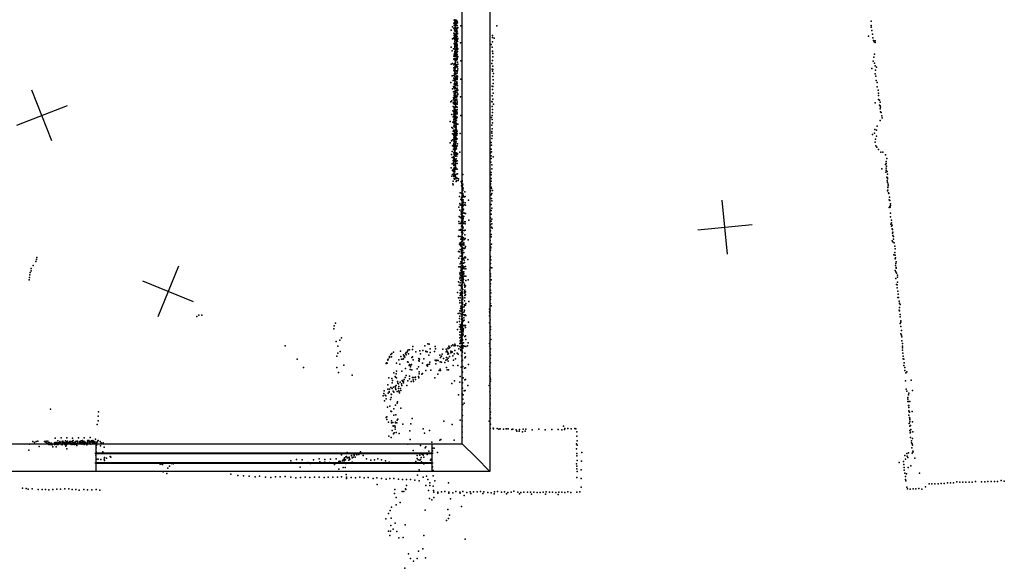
# Model space of a CAD drawing. Header units: millimetres. Extents: x -37310 to 30656, y -73877 to 11784.
# Tile 14 of 34: x -2217 to 5017, y -36273 to -32241. Entities that reach past the tile are written whole.
import ezdxf

# ---------------------------------------------------------------- set-up
doc = ezdxf.new("R2010")
doc.units = ezdxf.units.MM
for name, color, linetype in [('P', 9, 'Continuous'), ('PANOS', 10, 'Continuous'), ('ROOMS', 1, 'Continuous'), ('WALLS', 3, 'Continuous'), ('WINDOWS', 6, 'Continuous')]:
    doc.layers.add(name, color=color, linetype=linetype)

# ---------------------------------------------------------------- blocks, each defined once
blk = doc.blocks.new('1-Standard_61')
for points in [[(-590, 42.9766), (589.999, 42.9766), (589.999, 32.9766), (-590, 32.9766), (-590, 42.9766)], [(-590.014, -44.0958), (589.985, -44.0958), (589.985, -54.0958), (-590.014, -54.0958), (-590.014, -44.0958)]]:
    blk.add_lwpolyline(points)

msp = doc.modelspace()

# ---------------------------------------------------------------- linework, layer by layer
at = {"layer": 'P'}
for p in [(976, -32244), (981, -32243), (981, -32257), (983, -32244), (985, -32252), (989, -32246), (990, -32244), (990, -32259), (995, -32257), (996, -32259), (998, -32253), (4038, -32252), (954, -32318), (964, -32294), (972, -32266), (972, -32267), (972, -32303), (975, -32281), (977, -32315), (978, -32318), (979, -32264), (980, -32268), (981, -32304), (981, -32318), (981, -32324), (982, -32269), (982, -32284), (982, -32294), (982, -32328), (983, -32280), (983, -32295), (984, -32271), (984, -32325), (985, -32290), (985, -32322), (986, -32302), (988, -32280), (989, -32281), (989, -32324), (990, -32270), (990, -32303), (990, -32313), (990, -32318), (991, -32311), (992, -32269), (992, -32335), (993, -32327), (994, -32311), (994, -32323), (996, -32300), (997, -32325), (998, -32284), (1000, -32263), (1000, -32304), (1001, -32298), (1025, -32287), (1289, -32285), (4039, -32283), (4040, -32297), (4044, -32321), (963, -32382), (970, -32377), (973, -32341), (975, -32356), (976, -32372), (977, -32350), (977, -32385), (978, -32372), (978, -32386), (979, -32390), (980, -32366), (981, -32348), (981, -32384), (981, -32401), (982, -32345), (982, -32354), (984, -32377), (987, -32392), (988, -32370), (988, -32372), (988, -32381), (989, -32348), (989, -32360), (989, -32377), (989, -32380), (993, -32358), (993, -32370), (994, -32389), (994, -32402), (995, -32387), (996, -32397), (997, -32365), (998, -32344), (999, -32341), (999, -32346), (999, -32386), (1000, -32402), (1002, -32380), (1256, -32403), (1258, -32358), (1258, -32373), (1268, -32377), (4020, -32362), (4048, -32348), (4050, -32374), (4057, -32395), (4061, -32403), (4067, -32396), (954, -32442), (961, -32469), (971, -32454), (975, -32417), (978, -32420), (980, -32414), (980, -32421), (980, -32444), (980, -32457), (980, -32475), (981, -32415), (981, -32428), (981, -32437), (981, -32446), (981, -32456), (981, -32458), (983, -32473), (985, -32459), (985, -32468), (986, -32426), (986, -32457), (987, -32459), (988, -32437), (989, -32410), (989, -32413), (989, -32428), (989, -32464), (991, -32412), (991, -32456), (992, -32425), (993, -32430), (995, -32447), (995, -32478), (997, -32442), (998, -32421), (998, -32430), (999, -32475), (1000, -32459), (1001, -32456), (1021, -32410), (1246, -32423), (1254, -32444), (1256, -32472), (1256, -32474), (4068, -32409), (973, -32508), (973, -32532), (974, -32494), (976, -32526), (977, -32505), (978, -32491), (978, -32535), (979, -32482), (980, -32510), (980, -32526), (980, -32533), (980, -32536), (981, -32506), (982, -32493), (982, -32504), (982, -32536), (982, -32536), (983, -32490), (983, -32528), (984, -32482), (984, -32526), (985, -32497), (985, -32534), (986, -32543), (986, -32549), (988, -32480), (989, -32512), (991, -32538), (992, -32490), (994, -32505), (995, -32482), (995, -32537), (997, -32522), (998, -32497), (998, -32526), (998, -32534), (999, -32552), (1000, -32519), (1001, -32512), (1023, -32543), (1258, -32541), (1259, -32515), (1260, -32489), (4053, -32546), (4058, -32516), (4064, -32495), (952, -32569), (962, -32562), (972, -32572), (972, -32612), (973, -32595), (976, -32597), (977, -32563), (977, -32593), (977, -32599), (977, -32622), (978, -32622), (980, -32566), (980, -32603), (981, -32564), (981, -32567), (981, -32598), (982, -32562), (983, -32582), (983, -32612), (983, -32617), (984, -32558), (984, -32571), (985, -32595), (986, -32580), (988, -32589), (989, -32572), (990, -32586), (991, -32579), (991, -32618), (995, -32616), (996, -32570), (997, -32570), (997, -32570), (997, -32623), (998, -32590), (1000, -32586), (1000, -32615), (1001, -32568), (1001, -32602), (1253, -32564), (1255, -32605), (1257, -32619), (1260, -32582), (1260, -32608), (4044, -32599), (4063, -32561), (4067, -32580), (4070, -32613), (4077, -32589), (960, -32653), (969, -32689), (971, -32650), (973, -32671), (976, -32652), (977, -32636), (977, -32681), (979, -32625), (979, -32684), (980, -32625), (980, -32647), (980, -32653), (980, -32683), (981, -32635), (981, -32636), (981, -32655), (981, -32689), (981, -32693), (982, -32662), (983, -32640), (983, -32692), (984, -32635), (984, -32671), (984, -32685), (985, -32671), (988, -32633), (990, -32639), (990, -32666), (991, -32681), (992, -32661), (994, -32697), (995, -32654), (996, -32656), (998, -32634), (998, -32674), (998, -32681), (999, -32655), (1000, -32661), (1024, -32678), (1259, -32658), (1261, -32684), (1263, -32636), (4069, -32638), (4074, -32656), (4076, -32688), (951, -32703), (962, -32748), (971, -32731), (973, -32740), (974, -32769), (975, -32714), (976, -32743), (977, -32710), (977, -32730), (977, -32743), (978, -32711), (978, -32741), (978, -32748), (979, -32741), (980, -32707), (980, -32740), (980, -32742), (981, -32706), (981, -32708), (982, -32738), (984, -32716), (984, -32722), (984, -32761), (984, -32768), (989, -32718), (991, -32746), (992, -32708), (994, -32712), (994, -32758), (997, -32708), (997, -32744), (997, -32757), (998, -32708), (998, -32726), (998, -32760), (999, -32724), (1001, -32758), (1255, -32729), (1257, -32754), (1259, -32731), (1262, -32709), (4083, -32702), (4084, -32734), (4090, -32760), (957, -32838), (970, -32812), (971, -32772), (971, -32827), (973, -32820), (974, -32798), (975, -32772), (975, -32830), (976, -32785), (976, -32832), (977, -32770), (978, -32801), (978, -32813), (978, -32818), (980, -32796), (982, -32772), (982, -32773), (982, -32777), (982, -32806), (982, -32813), (982, -32840), (983, -32795), (984, -32783), (984, -32829), (989, -32804), (991, -32774), (991, -32825), (992, -32810), (993, -32830), (994, -32809), (995, -32825), (995, -32825), (996, -32774), (996, -32794), (996, -32802), (996, -32841), (1002, -32792), (1003, -32786), (1021, -32807), (1255, -32800), (1259, -32825), (1262, -32780), (4092, -32780), (4092, -32799), (4092, -32828), (4099, -32832), (950, -32844), (965, -32910), (967, -32852), (968, -32880), (972, -32847), (973, -32858), (974, -32855), (974, -32889), (974, -32911), (975, -32859), (975, -32862), (976, -32883), (976, -32899), (977, -32883), (978, -32896), (980, -32846), (980, -32848), (981, -32853), (981, -32909), (983, -32911), (984, -32873), (984, -32874), (985, -32852), (985, -32886), (986, -32861), (986, -32864), (986, -32904), (986, -32908), (987, -32859), (989, -32878), (991, -32858), (991, -32906), (992, -32856), (996, -32863), (996, -32902), (997, -32885), (997, -32904), (998, -32853), (1251, -32843), (1254, -32845), (1255, -32879), (1257, -32902), (1263, -32861), (4069, -32853), (4101, -32869), (4105, -32848), (4106, -32875), (4106, -32895), (4107, -32884), (959, -32937), (967, -32955), (971, -32953), (972, -32918), (973, -32936), (973, -32956), (973, -32974), (974, -32926), (974, -32940), (975, -32920), (975, -32946), (976, -32968), (978, -32941), (978, -32955), (979, -32973), (980, -32965), (983, -32965), (984, -32932), (984, -32938), (985, -32920), (985, -32967), (986, -32919), (986, -32983), (987, -32951), (987, -32956), (988, -32930), (988, -32956), (991, -32934), (991, -32980), (992, -32919), (992, -32964), (992, -32980), (994, -32963), (997, -32921), (997, -32934), (997, -32958), (1023, -32946), (1250, -32960), (1254, -32975), (1255, -32945), (1256, -32924), (4104, -32982), (4108, -32918), (4112, -32924), (4117, -32947), (4120, -32963), (947, -32989), (957, -33034), (965, -32995), (965, -33038), (972, -32988), (973, -33023), (973, -33053), (973, -33055), (974, -33003), (974, -33015), (974, -33056), (976, -32991), (976, -32996), (976, -33026), (977, -33017), (977, -33024), (979, -33030), (980, -33058), (983, -32988), (985, -32999), (985, -33001), (985, -33015), (985, -33024), (986, -33046), (986, -33050), (986, -33057), (987, -32988), (987, -33058), (988, -32996), (988, -33030), (989, -33025), (990, -33003), (990, -33039), (991, -33006), (991, -33008), (991, -33013), (991, -33036), (992, -33050), (993, -33011), (998, -33008), (1002, -33010), (1253, -33017), (1254, -33042), (1258, -32999), (4066, -33049), (4078, -33053), (4082, -33023), (956, -33131), (962, -33080), (963, -33124), (969, -33060), (973, -33081), (973, -33088), (973, -33094), (973, -33109), (973, -33122), (975, -33062), (977, -33070), (977, -33115), (977, -33125), (978, -33093), (978, -33102), (979, -33098), (980, -33088), (980, -33124), (981, -33080), (982, -33104), (984, -33117), (985, -33078), (986, -33085), (987, -33098), (988, -33084), (988, -33119), (989, -33109), (989, -33111), (989, -33124), (990, -33060), (991, -33067), (992, -33117), (993, -33064), (995, -33090), (997, -33060), (997, -33077), (998, -33116), (1019, -33078), (1251, -33113), (1252, -33063), (1253, -33074), (1254, -33095), (4049, -33086), (4064, -33074), (4070, -33118), (4078, -33097), (946, -33146), (964, -33168), (965, -33165), (971, -33171), (971, -33192), (971, -33194), (972, -33148), (973, -33135), (973, -33157), (974, -33164), (974, -33177), (976, -33194), (977, -33163), (977, -33169), (977, -33187), (978, -33135), (978, -33188), (979, -33140), (980, -33133), (980, -33170), (980, -33186), (980, -33203), (981, -33143), (981, -33198), (985, -33157), (985, -33193), (987, -33140), (987, -33146), (987, -33185), (988, -33167), (991, -33139), (991, -33179), (992, -33191), (993, -33173), (997, -33169), (999, -33153), (1247, -33193), (1248, -33144), (1250, -33163), (4067, -33141), (4073, -33167), (4081, -33178), (4093, -33194), (956, -33231), (960, -33255), (961, -33210), (970, -33248), (970, -33257), (972, -33265), (972, -33275), (973, -33219), (974, -33219), (974, -33228), (975, -33256), (976, -33218), (976, -33234), (976, -33267), (977, -33210), (977, -33275), (978, -33242), (980, -33218), (980, -33235), (980, -33240), (980, -33275), (981, -33266), (983, -33204), (984, -33226), (986, -33244), (986, -33268), (986, -33274), (989, -33220), (989, -33223), (989, -33264), (992, -33232), (995, -33244), (999, -33225), (1000, -33229), (1018, -33215), (1243, -33220), (1248, -33241), (1248, -33260), (1249, -33213), (1261, -33248), (4109, -33214), (4125, -33214), (4145, -33235), (4153, -33260), (954, -33329), (960, -33301), (968, -33277), (969, -33298), (969, -33341), (970, -33288), (972, -33302), (972, -33312), (972, -33336), (973, -33280), (973, -33336), (974, -33330), (975, -33312), (976, -33346), (978, -33304), (978, -33329), (978, -33348), (979, -33344), (980, -33283), (981, -33331), (982, -33315), (983, -33306), (984, -33315), (984, -33341), (985, -33292), (985, -33324), (987, -33327), (990, -33280), (991, -33337), (992, -33297), (998, -33279), (998, -33297), (998, -33339), (1245, -33288), (1251, -33308), (1251, -33336), (4118, -33337), (4144, -33306), (4148, -33284), (4148, -33298), (4149, -33332), (4149, -33346), (4151, -33318), (957, -33391), (962, -33350), (964, -33379), (971, -33357), (972, -33385), (973, -33375), (973, -33394), (974, -33362), (974, -33375), (975, -33384), (976, -33360), (976, -33393), (976, -33407), (977, -33378), (977, -33410), (977, -33414), (978, -33411), (980, -33360), (981, -33385), (982, -33380), (984, -33392), (985, -33391), (987, -33402), (987, -33411), (991, -33377), (997, -33405), (999, -33375), (1008, -33410), (1038, -33378), (1246, -33409), (1248, -33364), (1248, -33382), (4146, -33361), (4155, -33398), (4157, -33356), (4159, -33377), (4159, -33403), (4159, -33410), (965, -33447), (968, -33455), (969, -33427), (989, -33429), (992, -33426), (1005, -33423), (1026, -33430), (1029, -33438), (1030, -33461), (1032, -33448), (1033, -33431), (1033, -33462), (1034, -33423), (1034, -33464), (1034, -33468), (1034, -33474), (1035, -33452), (1035, -33486), (1036, -33473), (1037, -33458), (1039, -33450), (1040, -33491), (1042, -33480), (1241, -33454), (1243, -33445), (1246, -33428), (1247, -33473), (1249, -33482), (4156, -33425), (4158, -33437), (4162, -33475), (4163, -33449), (4164, -33462), (1014, -33541), (1020, -33514), (1023, -33562), (1028, -33516), (1029, -33562), (1030, -33550), (1031, -33545), (1032, -33513), (1032, -33559), (1033, -33535), (1034, -33498), (1034, -33500), (1034, -33541), (1035, -33501), (1035, -33514), (1035, -33522), (1035, -33523), (1037, -33498), (1038, -33539), (1039, -33540), (1039, -33546), (1040, -33497), (1040, -33518), (1041, -33536), (1041, -33565), (1042, -33531), (1051, -33544), (1053, -33507), (1057, -33541), (1243, -33500), (1247, -33527), (1249, -33554), (1251, -33519), (1258, -33496), (4158, -33500), (4162, -33494), (4167, -33513), (4169, -33519), (4171, -33564), (4174, -33545), (1010, -33619), (1017, -33593), (1019, -33603), (1030, -33599), (1031, -33569), (1031, -33607), (1031, -33619), (1032, -33601), (1033, -33586), (1033, -33623), (1034, -33568), (1034, -33569), (1035, -33572), (1035, -33585), (1035, -33595), (1035, -33595), (1036, -33619), (1037, -33589), (1037, -33633), (1038, -33593), (1038, -33614), (1039, -33571), (1039, -33595), (1041, -33607), (1043, -33633), (1044, -33583), (1050, -33602), (1055, -33587), (1058, -33603), (1080, -33568), (1248, -33599), (1251, -33626), (1252, -33572), (4171, -33621), (4175, -33569), (4177, -33614), (4178, -33620), (4180, -33594), (4181, -33607), (1013, -33687), (1017, -33641), (1021, -33695), (1026, -33651), (1026, -33671), (1028, -33657), (1030, -33685), (1030, -33702), (1031, -33639), (1031, -33668), (1032, -33682), (1033, -33643), (1035, -33650), (1035, -33677), (1035, -33682), (1035, -33694), (1035, -33705), (1036, -33638), (1036, -33652), (1037, -33646), (1037, -33681), (1038, -33657), (1038, -33692), (1038, -33707), (1039, -33664), (1039, -33697), (1041, -33660), (1041, -33703), (1042, -33638), (1043, -33690), (1047, -33688), (1050, -33664), (1056, -33666), (1058, -33665), (1242, -33697), (1246, -33670), (1247, -33644), (1252, -33706), (4181, -33663), (4182, -33689), (1009, -33725), (1013, -33739), (1021, -33740), (1027, -33735), (1029, -33759), (1030, -33721), (1033, -33719), (1033, -33720), (1033, -33737), (1033, -33744), (1033, -33765), (1033, -33769), (1034, -33732), (1034, -33754), (1034, -33770), (1036, -33764), (1037, -33762), (1039, -33715), (1039, -33728), (1039, -33763), (1040, -33734), (1041, -33770), (1043, -33738), (1050, -33727), (1055, -33742), (1057, -33727), (1082, -33715), (1241, -33749), (1246, -33722), (1250, -33767), (1251, -33741), (1254, -33773), (4183, -33743), (4187, -33758), (4188, -33714), (4188, -33733), (4193, -33777), (4194, -33752), (1006, -33833), (1008, -33834), (1011, -33787), (1020, -33834), (1021, -33788), (1022, -33784), (1028, -33802), (1028, -33838), (1029, -33803), (1029, -33848), (1031, -33786), (1031, -33787), (1033, -33813), (1033, -33813), (1033, -33846), (1034, -33795), (1034, -33820), (1034, -33841), (1035, -33834), (1036, -33805), (1038, -33787), (1038, -33790), (1038, -33842), (1040, -33810), (1040, -33854), (1041, -33790), (1042, -33845), (1044, -33845), (1051, -33791), (1053, -33822), (1055, -33850), (1057, -33789), (1241, -33793), (1246, -33837), (1248, -33820), (4196, -33784), (4196, -33809), (4198, -33802), (4199, -33828), (4202, -33834), (4202, -33853), (1014, -33891), (1020, -33882), (1021, -33900), (1025, -33855), (1026, -33907), (1027, -33890), (1030, -33873), (1030, -33890), (1031, -33892), (1032, -33895), (1032, -33897), (1032, -33902), (1032, -33926), (1033, -33871), (1034, -33868), (1034, -33913), (1034, -33922), (1035, -33923), (1036, -33918), (1037, -33865), (1038, -33867), (1038, -33890), (1044, -33919), (1045, -33898), (1046, -33882), (1046, -33890), (1051, -33856), (1052, -33923), (1057, -33918), (1058, -33908), (1078, -33858), (1240, -33864), (1241, -33908), (1244, -33917), (1250, -33890), (4193, -33866), (4199, -33873), (4207, -33880), (4212, -33906), (4215, -33926), (-2091, -33988), (1007, -33945), (1010, -33993), (1017, -33947), (1019, -33930), (1020, -33978), (1029, -33960), (1030, -33936), (1030, -33999), (1031, -33974), (1032, -33927), (1032, -33943), (1032, -33949), (1032, -33976), (1032, -33982), (1033, -33979), (1033, -33982), (1033, -33997), (1034, -33996), (1035, -33956), (1035, -33959), (1036, -33970), (1037, -33993), (1038, -33951), (1039, -33936), (1042, -33955), (1045, -33953), (1046, -33993), (1050, -33987), (1058, -33987), (1058, -33991), (1240, -33990), (1242, -33935), (1243, -33981), (4205, -33969), (4213, -33952), (4214, -33998), (4216, -33972), (4217, -33992), (-2132, -34069), (-2118, -34047), (-2099, -34017), (-2094, -34004), (1009, -34058), (1019, -34057), (1020, -34036), (1024, -34020), (1026, -34067), (1028, -34031), (1028, -34049), (1030, -34022), (1030, -34026), (1032, -34015), (1033, -34038), (1033, -34050), (1033, -34065), (1034, -34009), (1034, -34027), (1034, -34054), (1035, -34054), (1037, -34063), (1038, -34001), (1040, -34049), (1040, -34066), (1044, -34030), (1044, -34060), (1048, -34009), (1048, -34071), (1052, -34026), (1052, -34058), (1058, -34055), (1076, -34004), (1243, -34034), (1243, -34062), (1244, -34007), (1251, -34065), (4217, -34047), (4220, -34034), (4222, -34021), (4223, -34062), (4223, -34068), (-2144, -34136), (-2143, -34115), (-2140, -34099), (-2133, -34087), (1016, -34108), (1019, -34098), (1019, -34134), (1019, -34137), (1021, -34118), (1023, -34082), (1025, -34102), (1028, -34132), (1029, -34093), (1031, -34074), (1031, -34080), (1032, -34107), (1032, -34121), (1033, -34077), (1033, -34104), (1036, -34092), (1036, -34119), (1038, -34130), (1039, -34142), (1041, -34103), (1041, -34127), (1041, -34139), (1042, -34114), (1047, -34094), (1047, -34110), (1051, -34126), (1060, -34073), (1060, -34127), (1237, -34082), (1241, -34109), (1243, -34127), (4214, -34084), (4220, -34095), (4226, -34104), (4232, -34119), (4232, -34134), (-2147, -34154), (1006, -34168), (1013, -34193), (1017, -34145), (1019, -34174), (1022, -34194), (1025, -34158), (1026, -34158), (1029, -34204), (1029, -34213), (1031, -34146), (1031, -34187), (1033, -34173), (1034, -34173), (1034, -34185), (1034, -34200), (1034, -34212), (1035, -34179), (1038, -34158), (1038, -34162), (1038, -34172), (1040, -34167), (1044, -34150), (1044, -34172), (1051, -34184), (1051, -34195), (1054, -34207), (1059, -34196), (1061, -34158), (1077, -34154), (1240, -34202), (1241, -34183), (1248, -34152), (4221, -34144), (4225, -34188), (4230, -34212), (4231, -34190), (4232, -34169), (1000, -34247), (1006, -34285), (1019, -34285), (1020, -34230), (1020, -34251), (1020, -34267), (1023, -34249), (1025, -34259), (1028, -34268), (1029, -34241), (1032, -34239), (1033, -34267), (1034, -34254), (1034, -34271), (1035, -34217), (1035, -34227), (1035, -34268), (1035, -34271), (1036, -34243), (1036, -34254), (1036, -34282), (1037, -34224), (1040, -34224), (1040, -34280), (1051, -34240), (1053, -34229), (1053, -34268), (1053, -34285), (1054, -34240), (1054, -34251), (1058, -34241), (1058, -34264), (1242, -34230), (1242, -34278), (1245, -34248), (4234, -34283), (4235, -34236), (4236, -34259), (4240, -34283), (1016, -34304), (1017, -34323), (1025, -34346), (1029, -34351), (1030, -34323), (1031, -34308), (1031, -34350), (1031, -34354), (1032, -34294), (1032, -34296), (1033, -34322), (1033, -34325), (1035, -34320), (1035, -34336), (1036, -34298), (1036, -34320), (1036, -34330), (1037, -34335), (1038, -34292), (1039, -34353), (1048, -34352), (1051, -34336), (1051, -34338), (1051, -34338), (1052, -34307), (1059, -34339), (1060, -34327), (1082, -34312), (1241, -34326), (1243, -34297), (1246, -34344), (4245, -34309), (4246, -34355), (4248, -34325), (4252, -34334), (-915, -34423), (-901, -34412), (-878, -34412), (1004, -34400), (1016, -34399), (1017, -34419), (1018, -34380), (1021, -34363), (1026, -34362), (1026, -34406), (1027, -34382), (1028, -34379), (1030, -34376), (1030, -34405), (1031, -34421), (1032, -34418), (1033, -34390), (1033, -34409), (1034, -34363), (1034, -34367), (1034, -34421), (1035, -34365), (1036, -34374), (1036, -34404), (1039, -34393), (1045, -34410), (1046, -34432), (1048, -34388), (1050, -34376), (1054, -34416), (1057, -34411), (1060, -34414), (1234, -34368), (1234, -34418), (1235, -34388), (1236, -34398), (1240, -34376), (4244, -34376), (4248, -34381), (4252, -34424), (4253, -34408), (93, -34491), (104, -34472), (997, -34465), (1014, -34438), (1014, -34498), (1015, -34458), (1020, -34480), (1024, -34491), (1025, -34503), (1029, -34494), (1030, -34445), (1030, -34480), (1031, -34464), (1032, -34434), (1032, -34463), (1032, -34472), (1033, -34436), (1033, -34437), (1033, -34499), (1035, -34443), (1035, -34474), (1036, -34464), (1036, -34481), (1040, -34452), (1042, -34489), (1043, -34455), (1048, -34491), (1049, -34450), (1051, -34488), (1059, -34488), (1059, -34503), (1081, -34464), (1235, -34469), (1240, -34447), (1242, -34498), (4253, -34475), (4256, -34465), (4257, -34495), (4258, -34453), (90, -34514), (1000, -34517), (1017, -34558), (1018, -34538), (1021, -34518), (1025, -34506), (1026, -34573), (1027, -34536), (1027, -34565), (1028, -34553), (1029, -34526), (1029, -34551), (1030, -34561), (1031, -34524), (1031, -34546), (1031, -34577), (1032, -34522), (1036, -34535), (1036, -34564), (1037, -34520), (1038, -34509), (1038, -34559), (1039, -34549), (1041, -34557), (1042, -34522), (1042, -34534), (1044, -34512), (1054, -34569), (1059, -34564), (1237, -34542), (1239, -34563), (1241, -34519), (4258, -34549), (4262, -34525), (4262, -34560), (4263, -34571), (-267, -34637), (109, -34605), (121, -34641), (134, -34597), (148, -34579), (671, -34644), (759, -34637), (781, -34623), (791, -34625), (835, -34644), (936, -34641), (940, -34647), (944, -34650), (955, -34639), (965, -34631), (975, -34637), (979, -34625), (986, -34636), (1002, -34639), (1017, -34579), (1018, -34620), (1018, -34621), (1018, -34642), (1019, -34600), (1021, -34601), (1022, -34621), (1023, -34649), (1024, -34608), (1024, -34650), (1025, -34593), (1028, -34580), (1029, -34610), (1030, -34639), (1031, -34581), (1032, -34585), (1034, -34633), (1035, -34624), (1036, -34597), (1037, -34591), (1038, -34648), (1040, -34637), (1043, -34615), (1044, -34638), (1050, -34640), (1060, -34592), (1060, -34643), (1074, -34639), (1077, -34615), (1234, -34620), (1238, -34640), (1244, -34592), (4265, -34600), (4270, -34621), (4270, -34641), (112, -34714), (120, -34692), (138, -34679), (499, -34717), (509, -34701), (514, -34720), (518, -34695), (530, -34685), (582, -34676), (584, -34717), (602, -34703), (607, -34711), (609, -34720), (613, -34722), (617, -34694), (622, -34688), (623, -34704), (627, -34687), (632, -34678), (636, -34668), (640, -34697), (648, -34668), (669, -34666), (669, -34719), (693, -34682), (723, -34675), (728, -34696), (746, -34673), (767, -34679), (768, -34677), (777, -34683), (789, -34706), (800, -34660), (800, -34686), (831, -34679), (838, -34659), (870, -34707), (881, -34713), (887, -34700), (892, -34662), (916, -34682), (917, -34663), (922, -34671), (927, -34683), (928, -34656), (929, -34686), (929, -34698), (933, -34696), (934, -34657), (941, -34653), (941, -34716), (950, -34677), (950, -34689), (954, -34681), (960, -34681), (960, -34685), (966, -34712), (974, -34696), (980, -34673), (996, -34693), (1005, -34698), (1009, -34659), (1023, -34673), (1025, -34666), (1029, -34711), (1034, -34674), (1037, -34684), (1040, -34656), (1054, -34693), (1059, -34720), (1240, -34684), (1241, -34660), (1242, -34706), (4269, -34652), (4270, -34671), (4272, -34693), (4274, -34714), (-178, -34735), (165, -34780), (476, -34768), (477, -34763), (483, -34765), (487, -34740), (489, -34744), (491, -34735), (500, -34723), (551, -34765), (569, -34741), (575, -34773), (588, -34735), (598, -34736), (604, -34734), (632, -34756), (638, -34758), (644, -34783), (647, -34776), (655, -34792), (657, -34781), (662, -34775), (664, -34724), (673, -34742), (714, -34792), (715, -34730), (716, -34745), (717, -34751), (720, -34737), (742, -34766), (753, -34733), (775, -34779), (777, -34778), (780, -34788), (782, -34775), (793, -34773), (796, -34759), (836, -34743), (841, -34769), (844, -34749), (848, -34744), (857, -34746), (872, -34755), (874, -34723), (882, -34758), (896, -34732), (906, -34761), (914, -34744), (918, -34723), (923, -34739), (930, -34728), (932, -34750), (967, -34783), (971, -34743), (985, -34734), (1002, -34783), (1031, -34751), (1036, -34744), (1038, -34791), (1054, -34726), (1080, -34776), (1238, -34789), (1239, -34730), (1243, -34763), (4274, -34734), (4278, -34736), (4280, -34782), (4281, -34762), (-131, -34798), (114, -34797), (125, -34835), (227, -34854), (533, -34836), (541, -34864), (543, -34867), (549, -34843), (552, -34823), (591, -34825), (618, -34804), (623, -34856), (646, -34862), (653, -34811), (663, -34814), (703, -34806), (713, -34864), (718, -34828), (719, -34843), (737, -34845), (742, -34842), (768, -34819), (804, -34816), (854, -34846), (865, -34819), (873, -34809), (875, -34820), (920, -34796), (924, -34814), (933, -34815), (1020, -34864), (1026, -34795), (1037, -34831), (1051, -34801), (1059, -34800), (1237, -34814), (1238, -34862), (1240, -34836), (4285, -34798), (4285, -34820), (4294, -34837), (4300, -34829), (489, -34925), (496, -34874), (517, -34878), (520, -34910), (522, -34892), (541, -34936), (548, -34929), (551, -34872), (559, -34899), (561, -34912), (567, -34917), (568, -34938), (578, -34904), (589, -34916), (591, -34929), (592, -34893), (597, -34900), (602, -34911), (604, -34897), (609, -34885), (614, -34871), (628, -34930), (634, -34896), (648, -34881), (660, -34901), (669, -34870), (674, -34888), (676, -34901), (678, -34871), (690, -34868), (691, -34886), (716, -34874), (834, -34873), (957, -34915), (978, -34895), (1018, -34906), (1036, -34910), (1042, -34872), (1053, -34887), (1059, -34885), (1075, -34930), (1233, -34929), (1238, -34912), (1240, -34873), (1242, -34898), (1243, -34884), (4292, -34896), (4333, -34891), (454, -35006), (459, -34988), (462, -34969), (468, -35000), (472, -35006), (487, -34956), (491, -34985), (498, -34974), (498, -34979), (500, -34956), (511, -34944), (512, -34992), (515, -34996), (520, -34951), (528, -34972), (529, -34941), (532, -34979), (544, -34948), (546, -34959), (556, -34973), (566, -34951), (569, -34969), (572, -34976), (573, -34983), (582, -34952), (583, -34965), (1008, -34997), (1034, -34988), (1036, -34949), (1042, -34998), (1049, -34968), (1057, -34965), (1237, -34977), (1239, -34950), (1240, -35002), (4297, -34957), (4302, -34970), (4314, -34998), (4315, -34987), (4342, -34965), (464, -35043), (475, -35028), (503, -35081), (507, -35033), (512, -35017), (545, -35073), (556, -35059), (559, -35050), (1038, -35069), (1039, -35029), (1048, -35059), (1239, -35058), (1239, -35072), (1240, -35028), (4307, -35018), (4307, -35048), (4308, -35029), (4312, -35047), (4313, -35076), (4315, -35076), (4323, -35048), (-1990, -35103), (-1640, -35156), (-1639, -35123), (485, -35088), (510, -35117), (516, -35120), (531, -35101), (533, -35147), (546, -35146), (584, -35096), (1035, -35109), (1036, -35149), (1238, -35099), (1239, -35143), (1242, -35125), (4315, -35115), (4316, -35092), (4316, -35147), (4319, -35122), (4320, -35125), (4341, -35120), (-1647, -35217), (-1641, -35188), (475, -35165), (480, -35179), (481, -35160), (493, -35198), (515, -35189), (516, -35203), (524, -35201), (526, -35227), (540, -35225), (543, -35200), (544, -35205), (554, -35203), (556, -35184), (562, -35178), (598, -35213), (656, -35211), (666, -35171), (899, -35192), (961, -35217), (1020, -35185), (1033, -35189), (1233, -35191), (1242, -35214), (1243, -35169), (4318, -35209), (4320, -35164), (4322, -35197), (4324, -35174), (4324, -35183), (4328, -35224), (4342, -35196), (520, -35260), (527, -35229), (529, -35284), (534, -35278), (541, -35236), (542, -35251), (548, -35274), (572, -35283), (650, -35262), (748, -35249), (757, -35279), (795, -35261), (1034, -35230), (1034, -35272), (1240, -35246), (1261, -35243), (1265, -35247), (1292, -35246), (1304, -35250), (1312, -35249), (1338, -35251), (1357, -35249), (1360, -35247), (1373, -35247), (1400, -35254), (1407, -35250), (1431, -35255), (1435, -35265), (1452, -35265), (1455, -35254), (1477, -35271), (1482, -35250), (1498, -35264), (1502, -35251), (1549, -35255), (1597, -35250), (1643, -35256), (1692, -35252), (1739, -35252), (1765, -35256), (1778, -35229), (1786, -35254), (1788, -35245), (1811, -35245), (1835, -35247), (1861, -35246), (1869, -35248), (1876, -35271), (4323, -35229), (4324, -35261), (4326, -35278), (4329, -35273), (4330, -35253), (4346, -35271), (-2145, -35361), (-2120, -35340), (-2108, -35349), (-2096, -35341), (-2084, -35339), (-2035, -35341), (-2025, -35346), (-2023, -35338), (-2020, -35359), (-2020, -35359), (-2014, -35354), (-2011, -35339), (-2010, -35353), (-2003, -35362), (-2001, -35349), (-1998, -35361), (-1992, -35362), (-1990, -35360), (-1989, -35355), (-1987, -35354), (-1986, -35364), (-1984, -35356), (-1983, -35353), (-1978, -35365), (-1963, -35357), (-1962, -35364), (-1961, -35350), (-1958, -35355), (-1956, -35316), (-1956, -35350), (-1956, -35352), (-1955, -35348), (-1951, -35357), (-1950, -35362), (-1946, -35348), (-1944, -35361), (-1942, -35350), (-1941, -35355), (-1940, -35363), (-1937, -35335), (-1937, -35360), (-1935, -35357), (-1935, -35364), (-1932, -35352), (-1931, -35355), (-1926, -35355), (-1924, -35348), (-1923, -35341), (-1921, -35351), (-1918, -35349), (-1913, -35315), (-1912, -35361), (-1907, -35358), (-1906, -35342), (-1906, -35353), (-1906, -35366), (-1903, -35340), (-1901, -35356), (-1900, -35339), (-1898, -35349), (-1890, -35348), (-1889, -35356), (-1888, -35348), (-1888, -35356), (-1888, -35360), (-1887, -35353), (-1884, -35362), (-1880, -35335), (-1880, -35352), (-1879, -35363), (-1878, -35355), (-1876, -35359), (-1873, -35366), (-1872, -35343), (-1871, -35361), (-1870, -35315), (-1867, -35341), (-1867, -35353), (-1866, -35339), (-1866, -35349), (-1863, -35350), (-1861, -35358), (-1860, -35355), (-1856, -35348), (-1856, -35352), (-1851, -35357), (-1849, -35342), (-1849, -35349), (-1843, -35344), (-1843, -35344), (-1842, -35353), (-1840, -35342), (-1839, -35364), (-1835, -35361), (-1833, -35353), (-1833, -35357), (-1830, -35339), (-1828, -35316), (-1828, -35342), (-1826, -35349), (-1826, -35351), (-1826, -35363), (-1824, -35333), (-1822, -35356), (-1820, -35351), (-1820, -35356), (-1818, -35358), (-1815, -35351), (-1814, -35364), (-1810, -35343), (-1810, -35360), (-1809, -35344), (-1806, -35343), (-1806, -35348), (-1801, -35339), (-1801, -35362), (-1799, -35359), (-1797, -35371), (-1795, -35357), (-1794, -35357), (-1793, -35340), (-1793, -35354), (-1791, -35339), (-1789, -35343), (-1784, -35315), (-1782, -35355), (-1782, -35357), (-1778, -35354), (-1777, -35359), (-1775, -35342), (-1775, -35345), (-1774, -35342), (-1771, -35348), (-1766, -35339), (-1765, -35337), (-1765, -35350), (-1764, -35353), (-1763, -35352), (-1761, -35361), (-1756, -35334), (-1754, -35344), (-1753, -35337), (-1753, -35351), (-1752, -35357), (-1750, -35342), (-1750, -35352), (-1748, -35357), (-1744, -35351), (-1744, -35362), (-1742, -35315), (-1741, -35340), (-1739, -35345), (-1738, -35344), (-1735, -35349), (-1735, -35353), (-1732, -35354), (-1730, -35352), (-1728, -35353), (-1726, -35357), (-1723, -35353), (-1723, -35365), (-1718, -35339), (-1718, -35350), (-1716, -35333), (-1709, -35334), (-1707, -35340), (-1707, -35346), (-1705, -35352), (-1704, -35346), (-1702, -35354), (-1701, -35347), (-1701, -35349), (-1700, -35312), (-1700, -35346), (-1699, -35340), (-1694, -35361), (-1689, -35336), (-1686, -35345), (-1684, -35346), (-1681, -35335), (-1680, -35353), (-1679, -35333), (-1678, -35344), (-1678, -35349), (-1677, -35350), (-1676, -35336), (-1673, -35351), (-1669, -35344), (-1666, -35342), (-1664, -35346), (-1664, -35354), (-1660, -35324), (-1654, -35356), (-1653, -35367), (-1652, -35350), (-1650, -35346), (-1649, -35346), (-1645, -35344), (-1643, -35335), (-1642, -35336), (-1640, -35333), (-1625, -35340), (-1618, -35352), (-1603, -35352), (495, -35302), (512, -35312), (634, -35360), (652, -35327), (729, -35370), (812, -35346), (870, -35330), (877, -35327), (976, -35330), (1035, -35311), (1874, -35359), (1876, -35303), (1878, -35336), (1880, -35367), (4328, -35312), (4335, -35351), (4336, -35335), (4341, -35359), (4342, -35320), (4342, -35369), (-2149, -35404), (-2073, -35378), (-1974, -35380), (-1949, -35379), (-1879, -35376), (-1871, -35394), (-1657, -35441), (-1655, -35388), (-1655, -35418), (-1623, -35374), (-1622, -35426), (-1607, -35417), (-1596, -35383), (148, -35439), (189, -35422), (220, -35444), (222, -35445), (234, -35431), (240, -35443), (241, -35441), (249, -35431), (257, -35429), (261, -35438), (274, -35437), (287, -35418), (307, -35444), (674, -35408), (704, -35445), (724, -35442), (737, -35434), (746, -35432), (747, -35441), (762, -35388), (766, -35379), (777, -35436), (790, -35411), (813, -35410), (814, -35428), (817, -35410), (819, -35389), (828, -35390), (852, -35421), (1874, -35394), (1876, -35429), (1912, -35421), (4285, -35445), (4300, -35428), (4312, -35425), (4338, -35387), (4341, -35427), (4344, -35412), (4348, -35417), (-1649, -35472), (-1641, -35470), (-1620, -35474), (-1597, -35472), (-1595, -35458), (-1595, -35480), (-1580, -35463), (-1552, -35452), (-1548, -35457), (-1186, -35508), (-1174, -35504), (-1167, -35510), (-1102, -35503), (-1090, -35504), (-224, -35482), (-182, -35473), (-141, -35476), (-99, -35496), (-82, -35502), (-58, -35475), (-47, -35498), (-17, -35469), (-12, -35491), (24, -35492), (25, -35473), (60, -35495), (66, -35471), (96, -35511), (108, -35469), (128, -35487), (132, -35495), (136, -35486), (141, -35491), (154, -35482), (155, -35499), (156, -35497), (157, -35478), (162, -35478), (166, -35473), (168, -35465), (168, -35483), (169, -35474), (170, -35461), (173, -35473), (177, -35475), (179, -35454), (180, -35503), (185, -35451), (189, -35462), (195, -35461), (201, -35478), (203, -35455), (204, -35460), (209, -35470), (220, -35447), (225, -35460), (227, -35494), (234, -35457), (249, -35457), (330, -35468), (364, -35478), (391, -35476), (414, -35469), (442, -35476), (470, -35482), (497, -35494), (693, -35487), (703, -35466), (711, -35475), (722, -35477), (729, -35474), (732, -35459), (736, -35491), (752, -35457), (753, -35505), (773, -35497), (802, -35477), (806, -35472), (1875, -35506), (1877, -35446), (1879, -35481), (1910, -35485), (4244, -35495), (4277, -35489), (4280, -35511), (4292, -35471), (4303, -35448), (4307, -35458), (4359, -35464), (-1163, -35564), (-1136, -35577), (-1128, -35537), (-1116, -35523), (-665, -35581), (-157, -35529), (128, -35544), (160, -35533), (174, -35533), (182, -35583), (705, -35588), (719, -35550), (815, -35527), (822, -35553), (1877, -35522), (1877, -35543), (1878, -35562), (1909, -35550), (4281, -35531), (4282, -35552), (4285, -35573), (4298, -35578), (4310, -35533), (4330, -35521), (4393, -35574), (-615, -35591), (-573, -35594), (-531, -35596), (-488, -35600), (-454, -35595), (-411, -35602), (-371, -35605), (-338, -35601), (-302, -35601), (-266, -35599), (-226, -35603), (-187, -35607), (-154, -35605), (-119, -35604), (-84, -35605), (-51, -35603), (-17, -35602), (19, -35605), (50, -35602), (84, -35604), (119, -35604), (148, -35600), (183, -35602), (185, -35612), (218, -35605), (251, -35607), (281, -35604), (314, -35608), (344, -35605), (379, -35612), (408, -35609), (410, -35656), (442, -35614), (475, -35617), (503, -35613), (532, -35612), (566, -35619), (596, -35620), (625, -35621), (655, -35621), (685, -35624), (717, -35630), (748, -35602), (772, -35595), (782, -35620), (796, -35646), (822, -35594), (832, -35631), (934, -35644), (1877, -35605), (1909, -35612), (4290, -35599), (4291, -35621), (4294, -35629), (4464, -35651), (4485, -35653), (4507, -35653), (4530, -35651), (4552, -35650), (4575, -35650), (4599, -35644), (4621, -35645), (4643, -35646), (4668, -35638), (4690, -35639), (4713, -35640), (4735, -35640), (4758, -35640), (4780, -35641), (4805, -35636), (4850, -35638), (4874, -35637), (4897, -35636), (4920, -35636), (4944, -35636), (4968, -35635), (4995, -35628), (5017, -35632), (-2196, -35684), (-2170, -35686), (-2154, -35692), (-2125, -35690), (-2080, -35695), (-2052, -35693), (-2028, -35694), (-2003, -35696), (-1974, -35694), (-1944, -35692), (-1917, -35692), (-1885, -35688), (-1856, -35690), (-1832, -35694), (-1805, -35695), (-1779, -35698), (-1745, -35694), (-1719, -35697), (-1687, -35696), (-1654, -35694), (-1627, -35698), (536, -35722), (539, -35695), (594, -35708), (605, -35709), (617, -35689), (619, -35694), (624, -35665), (768, -35665), (787, -35702), (796, -35664), (821, -35669), (824, -35701), (827, -35714), (854, -35721), (856, -35714), (881, -35710), (907, -35709), (936, -35713), (936, -35720), (966, -35719), (987, -35709), (1016, -35714), (1019, -35720), (1038, -35708), (1068, -35715), (1093, -35712), (1098, -35723), (1118, -35711), (1143, -35711), (1168, -35709), (1187, -35722), (1194, -35710), (1222, -35715), (1248, -35718), (1268, -35726), (1271, -35711), (1294, -35708), (1322, -35714), (1345, -35712), (1360, -35725), (1370, -35716), (1393, -35713), (1414, -35706), (1442, -35713), (1454, -35725), (1465, -35715), (1488, -35714), (1513, -35714), (1536, -35713), (1544, -35728), (1560, -35714), (1585, -35717), (1608, -35716), (1630, -35714), (1645, -35727), (1652, -35712), (1675, -35714), (1698, -35713), (1722, -35717), (1740, -35730), (1743, -35713), (1766, -35714), (1789, -35715), (1810, -35711), (1833, -35716), (1877, -35714), (1898, -35710), (1908, -35676), (4301, -35676), (4306, -35689), (4325, -35692), (4347, -35689), (4368, -35689), (4390, -35687), (4410, -35691), (4438, -35673), (548, -35753), (550, -35807), (579, -35789), (794, -35760), (811, -35769), (826, -35752), (948, -35763), (1049, -35738), (492, -35869), (505, -35847), (516, -35824), (761, -35846), (929, -35841), (1030, -35819), (472, -35910), (512, -35904), (542, -35942), (919, -35921), (934, -35906), (941, -35882), (493, -36000), (508, -35999), (509, -35958), (528, -35986), (555, -36002), (615, -35954), (503, -36032), (569, -36048), (601, -36047), (752, -36032), (1055, -36059), (639, -36166), (714, -36147), (746, -36130), (655, -36202), (676, -36221), (703, -36201), (765, -36196), (612, -36273)]:
    msp.add_point(p, dxfattribs=at)
at = {"layer": 'PANOS'}
for points in [[(-1981.4, -33131.8), (-2126.5, -32759)], [(-1867.6, -32872.9), (-2240.3, -33017.9)], [(2984.5, -33965.2), (2945.3, -33567.1)], [(2765.9, -33785.8), (3164, -33746.5)], [(-1050.8, -34053.3), (-1201.6, -34423.8)], [(-941, -34314), (-1311.4, -34163.1)]]:
    msp.add_lwpolyline(points, dxfattribs=at)
at = {"layer": 'ROOMS'}
msp.add_lwpolyline([(-2720.2, -35357.7), (1034.9, -35357.7), (1034.9, -27618.4), (-1269.4, -27618.4), (-6526.9, -27618.4), (-6526.9, -28074), (-6526.9, -28541.2), (-6526.7, -28541.2), (-6526.7, -29627.2), (-6247.1, -29627.2), (-5240.9, -29627.3), (-5189.9, -29627.3), (-5189.9, -32155), (-4698.4, -32155), (-4698.4, -32206), (-4698.4, -33275.2), (-4941.4, -33275.2), (-4941.4, -33361.2), (-5924.4, -33361.2), (-5924.4, -35357.7), (-2720.2, -35357.7)], close=True, dxfattribs=at)
at = {"layer": 'WALLS'}
for points in [[(1034.9, -35357.7), (1034.9, -27618.4), (1136.4, -27561.4), (1237.9, -27561.4), (1237.9, -35560.7), (1136.4, -35459.2), (1034.9, -35357.7)], [(-2720.2, -35357.7), (1034.9, -35357.7), (1136.4, -35459.2), (1237.9, -35560.7), (-2720.2, -35560.7), (-2720.2, -35459.2), (-2720.2, -35357.7)]]:
    msp.add_lwpolyline(points, dxfattribs=at)
at = {"layer": 'WINDOWS'}
msp.add_lwpolyline([(-1653.8, -35357.7), (810, -35357.7), (810, -35560.7), (-1653.8, -35560.7), (-1653.8, -35357.7)], dxfattribs=at)

# ---------------------------------------------------------------- block references
at = {"layer": 'WINDOWS', "xscale": 2.1, "yscale": 0.8}
msp.add_blockref('1-Standard_61', (-421.9, -35459.2), dxfattribs=at)

doc.saveas('drawing.dxf')
